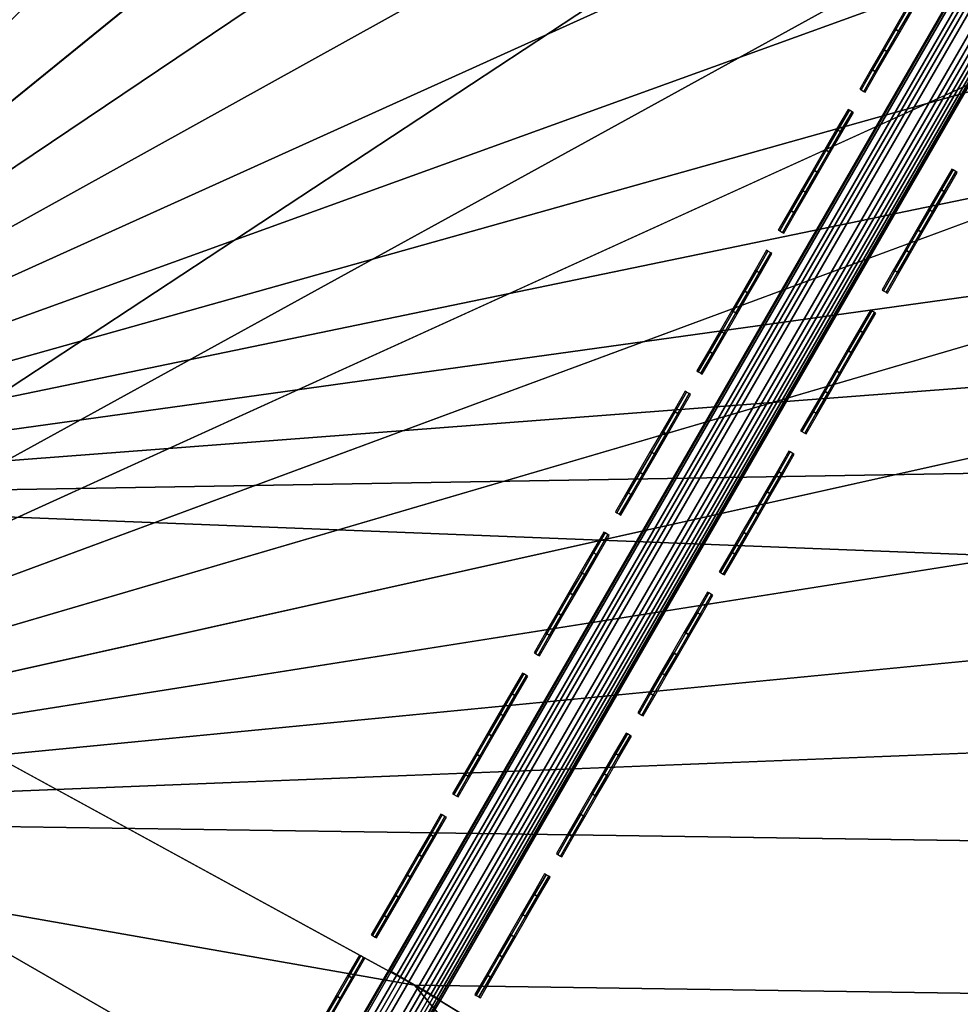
# Model space of a CAD drawing. Header units: inches. Extents: x 0 to 54.6, y -45.5 to 0.
# Tile 41 of 256: x 17.4 to 19, y -31.8 to -30.1. Entities that reach past the tile are written whole.
import ezdxf

# ---------------------------------------------------------------- set-up
doc = ezdxf.new("R2010")
doc.units = ezdxf.units.IN
doc.header["$LTSCALE"] = 0.03937
doc.header["$MEASUREMENT"] = 0
for name, color, linetype in [('A-FURN-3-ST', 151, 'Continuous'), ('A-FURN-3-ST-SEAM', 250, 'Continuous'), ('A-FURN-3-STITCH', 15, 'Continuous')]:
    doc.layers.add(name, color=color, linetype=linetype)

msp = doc.modelspace()

# ---------------------------------------------------------------- meshes
at = {"layer": 'A-FURN-3-ST'}
mesh = msp.add_polyface(dxfattribs=at)
corners = [(23.0629, -10.2733, 18), (22.4284, -9.6913, 17.9625), (21.0919, -9.4544, 18), (20.5052, -8.9224, 17.9625), (19.0918, -8.7091, 18), (22.6875, -9.0756, 17.45), (20.742, -8.2978, 17.45), (20.68, -8.4613, 17.6778), (22.6197, -9.2368, 17.6778), (20.5993, -8.6743, 17.8526), (22.5313, -9.4468, 17.8526), (22.5509, -9.4008, 5), (20.6173, -8.6277, 5), (22.6251, -9.2244, 5.0381), (36.7792, -17.9587, 5), (16.2872, -31.4568, 5), (14.7886, -30.727, 5), (28.1686, -12.1281, 5), (13.2573, -30.0683, 5), (26.329, -11.1521, 5), (24.4557, -10.2426, 5), (11.6968, -29.4823, 5), (10.1105, -28.9702, 5), (18.6572, -7.9243, 5), (8.5019, -28.5331, 5), (16.6732, -7.2916, 5), (6.8746, -28.172, 5), (14.6678, -6.7303, 5), (12.6436, -6.2412, 5), (5.2321, -27.8877, 5), (10.6032, -5.8249, 5), (8.5492, -5.4819, 5), (3.5781, -27.6808, 5), (6.4842, -5.2127, 5), (16.5622, -30.9235, 18), (30.6033, -14.2615, 18), (15.0378, -30.1812, 18), (26.9071, -12.1275, 18), (13.4803, -29.5113, 18), (25.0022, -11.1647, 18), (11.893, -28.9153, 18), (10.2795, -28.3945, 18), (8.6434, -27.95, 18), (17.0655, -8.0385, 18), (15.0157, -7.4435, 18), (6.9881, -27.5828, 18), (12.9453, -6.9249, 18), (5.3175, -27.2938, 18), (10.8571, -6.4834, 18), (8.7539, -6.1197, 18), (3.6351, -27.0835, 18), (6.6387, -5.8342, 18)]
mesh.append_faces([[corners[k] for k in face] for face in [(0, 1, 2), (2, 1, 3), (2, 3, 4), (5, 6, 7, 8), (8, 7, 9, 10), (10, 9, 3, 1), (11, 12, 13), (14, 15, 16), (17, 16, 18), (17, 18, 19), (19, 18, 20), (20, 18, 21), (20, 21, 11), (11, 21, 22), (11, 22, 12), (12, 22, 23), (23, 22, 24), (23, 24, 25), (25, 24, 26), (25, 26, 27), (27, 26, 28), (28, 26, 29), (28, 29, 30), (30, 29, 31), (31, 29, 32), (31, 32, 33), (34, 35, 36), (36, 37, 38), (38, 37, 39), (38, 39, 40), (40, 39, 0), (40, 0, 2), (40, 2, 41), (41, 2, 4), (41, 4, 42), (42, 4, 43), (42, 43, 44), (42, 44, 45), (45, 44, 46), (45, 46, 47), (47, 46, 48), (47, 48, 49), (47, 49, 50), (50, 49, 51)]])
mesh = msp.add_polyface(dxfattribs=at)
corners = [(39.0653, -20.7401, 18), (38.1606, -19.5417, 17.9625), (37.4714, -19.3205, 18), (36.58, -18.2032, 17.9625), (35.826, -17.9611, 18), (38.6738, -18.9573, 17.1847), (38.6985, -18.9291, 16.9), (37.072, -17.6007, 17.1847), (38.6013, -19.0398, 17.45), (37.0024, -17.6858, 17.45), (36.8919, -17.8212, 17.6778), (38.486, -19.1712, 17.6778), (36.7478, -17.9977, 17.8526), (38.3356, -19.3424, 17.8526), (38.6985, -18.9291, 5.5), (37.0957, -17.5717, 16.9), (38.6734, -18.9576, 5.3087), (37.0957, -17.5717, 5.5), (38.3683, -19.3045, 5), (36.9002, -17.8106, 5.0381), (38.4947, -19.1608, 5.0381), (20.555, -34.0562, 5), (19.1736, -33.1232, 5), (50.2339, -33.7088, 5), (17.75, -32.2561, 5), (49.1529, -31.9289, 5), (16.2872, -31.4568, 5), (48.0088, -30.1888, 5), (46.8032, -28.4908, 5), (45.5376, -26.8371, 5), (44.2135, -25.2298, 5), (42.8328, -23.6709, 5), (41.3971, -22.1625, 5), (39.9083, -20.7064, 5), (36.7792, -17.9587, 5), (14.7886, -30.727, 5), (35.1428, -16.6707, 5), (33.4614, -15.4421, 5), (31.7371, -14.2744, 5), (29.9721, -13.1693, 5), (28.1686, -12.1281, 5), (20.903, -33.5675, 18), (49.7143, -34.0088, 18), (19.498, -32.6185, 18), (48.6051, -32.1852, 18), (18.05, -31.7365, 18), (16.5622, -30.9235, 18), (47.429, -30.4041, 18), (46.1877, -28.6678, 18), (44.8828, -26.9787, 18), (43.5163, -25.3392, 18), (42.0898, -23.7515, 18), (40.6055, -22.2177, 18), (34.1312, -16.6636, 18), (32.3896, -15.4298, 18), (30.6033, -14.2615, 18), (15.0378, -30.1812, 18), (28.775, -13.1602, 18), (26.9071, -12.1275, 18)]
mesh.append_faces([[corners[k] for k in face] for face in [(0, 1, 2), (2, 1, 3), (2, 3, 4), (5, 6, 7), (8, 9, 10, 11), (11, 10, 12, 13), (13, 12, 3, 1), (6, 14, 15), (14, 16, 17), (18, 19, 20), (21, 22, 23), (23, 22, 24), (25, 24, 26), (25, 26, 27), (27, 26, 28), (28, 26, 29), (29, 26, 30), (30, 26, 31), (31, 26, 32), (32, 26, 33), (33, 26, 18), (18, 26, 34), (34, 35, 36), (36, 35, 37), (37, 35, 38), (38, 35, 39), (39, 35, 40), (41, 42, 43), (43, 44, 45), (45, 44, 46), (46, 44, 47), (46, 47, 48), (48, 49, 46), (46, 49, 50), (46, 50, 51), (51, 52, 46), (46, 52, 0), (46, 0, 2), (2, 4, 46), (46, 4, 53), (46, 53, 54), (54, 55, 46), (56, 55, 57), (56, 57, 58)]])
mesh = msp.add_polyface(dxfattribs=at)
corners = [(49.7143, -34.0088, 18), (49.9, -33.9013, 17.9789), (48.6051, -32.1852, 18), (48.8869, -32.0982, 17.9625), (47.749, -30.3675, 17.9625), (49.1112, -31.9564, 17.8526), (47.9681, -30.2178, 17.8526), (49.3037, -31.8347, 17.6778), (48.1562, -30.0892, 17.6778), (49.4515, -31.7413, 17.45), (48.3005, -29.9906, 17.45), (49.5444, -31.6826, 17.1847), (48.3912, -29.9286, 17.1847), (49.5761, -31.6626, 16.9), (50.0786, -33.798, 17.9162), (50.2432, -33.7027, 17.8146), (48.4222, -29.9075, 16.9), (47.176, -28.2171, 17.1847), (47.0875, -28.2823, 17.45), (46.9468, -28.386, 17.6778), (46.7635, -28.5212, 17.8526), (46.5499, -28.6786, 17.9625), (47.429, -30.4041, 18), (46.1877, -28.6678, 18), (45.2911, -27.0338, 17.9625), (47.2062, -28.1948, 16.9), (45.9002, -26.5501, 17.1847), (45.4989, -26.8688, 17.8526), (49.5761, -31.6626, 5.5), (48.4222, -29.9075, 5.5), (47.2062, -28.1948, 5.5), (45.9296, -26.5268, 16.9), (49.5438, -31.6827, 5.3087), (48.3906, -29.9287, 5.3087), (47.1754, -28.2172, 5.3087), (45.9296, -26.5268, 5.5), (46.8032, -28.4908, 5), (45.6875, -26.7183, 5.0381), (46.9573, -28.3775, 5.0381), (48.0088, -30.1888, 5), (48.1669, -30.081, 5.0381), (49.1529, -31.9289, 5), (49.3148, -31.8268, 5.0381), (49.452, -31.7404, 5.1464), (48.301, -29.9897, 5.1464), (47.088, -28.2814, 5.1464), (50.2339, -33.7088, 5), (17.75, -32.2561, 5), (19.498, -32.6185, 18)]
mesh.append_faces([[corners[k] for k in face] for face in [(0, 1, 2), (2, 1, 3), (2, 3, 4), (4, 3, 5, 6), (6, 5, 7, 8), (8, 7, 9, 10), (10, 9, 11, 12), (12, 11, 13), (3, 14, 5), (5, 15, 7), (13, 16, 12), (12, 16, 17), (12, 17, 18, 10), (10, 18, 19, 8), (8, 19, 20, 6), (6, 20, 21, 4), (4, 21, 22), (22, 21, 23), (23, 21, 24), (16, 25, 17), (17, 25, 26), (20, 27, 24, 21), (22, 2, 4), (13, 28, 16), (16, 28, 29), (16, 29, 25), (25, 29, 30), (25, 30, 31), (28, 32, 29), (29, 32, 33), (29, 33, 30), (30, 33, 34), (30, 34, 35), (36, 37, 38), (36, 38, 39), (39, 38, 40), (39, 40, 41), (41, 40, 42), (43, 42, 40, 44), (44, 40, 38, 45), (33, 32, 43, 44), (33, 44, 45, 34), (46, 47, 41), (48, 0, 2)]])
mesh = msp.add_polyface(dxfattribs=at)
corners = [(19.9557, -33.2594, 17.9625), (19.498, -32.6185, 18), (18.5998, -32.3931, 17.9625), (18.05, -31.7365, 18), (17.2064, -31.5886, 17.9625), (16.5622, -30.9235, 18), (15.7783, -30.8475, 17.9625), (15.0378, -30.1812, 18), (15.4356, -31.5458, 17.1847), (16.058, -31.9011, 16.9), (16.8327, -32.2708, 17.1847), (16.8855, -32.1744, 17.45), (15.484, -31.4471, 17.45), (16.9695, -32.0211, 17.6778), (15.561, -31.2902, 17.6778), (17.079, -31.8213, 17.8526), (15.6614, -31.0857, 17.8526), (17.5, -32.6891, 16.9), (18.1959, -33.0578, 17.1847), (18.253, -32.9639, 17.45), (18.3438, -32.8145, 17.6778), (18.4621, -32.6198, 17.8526), (18.9034, -33.5439, 16.9), (19.5223, -33.9053, 17.1847), (19.5836, -33.814, 17.45), (19.681, -33.6689, 17.6778), (19.8079, -33.4797, 17.8526), (18.9034, -33.5439, 5.5), (20.2652, -34.4637, 16.9), (17.5, -32.6891, 5.5), (16.058, -31.9011, 5.5), (14.5806, -31.1817, 5.5), (19.1736, -33.1232, 5), (19.0702, -33.2842, 5.0381), (17.75, -32.2561, 5), (17.6543, -32.4218, 5.0381), (16.1995, -31.6268, 5.0381), (17.5732, -32.5623, 5.1464), (16.1251, -31.7709, 5.1464), (17.519, -32.6561, 5.3087), (16.0754, -31.8673, 5.3087), (18.924, -33.5119, 5.3087), (20.2652, -34.4637, 5.5), (14.7089, -30.901, 5.0381), (16.2872, -31.4568, 5), (18.9826, -33.4207, 5.1464)]
mesh.append_faces([[corners[k] for k in face] for face in [(0, 1, 2), (2, 1, 3), (2, 3, 4), (4, 3, 5), (4, 5, 6), (6, 5, 7), (8, 9, 10), (8, 10, 11, 12), (12, 11, 13, 14), (14, 13, 15, 16), (16, 15, 4, 6), (9, 17, 10), (10, 17, 18), (10, 18, 19, 11), (11, 19, 20, 13), (13, 20, 21, 15), (15, 21, 2, 4), (17, 22, 18), (18, 22, 23), (18, 23, 24, 19), (19, 24, 25, 20), (20, 25, 26, 21), (21, 26, 0, 2), (27, 28, 22), (27, 22, 29), (29, 22, 17), (29, 17, 30), (30, 17, 9), (30, 9, 31), (32, 33, 34), (34, 33, 35), (34, 35, 36), (36, 35, 37, 38), (38, 37, 39, 40), (40, 39, 29), (29, 39, 27), (27, 39, 41), (27, 41, 42), (29, 30, 40), (40, 30, 31), (43, 44, 36), (44, 34, 36), (45, 41, 39, 37), (33, 45, 37, 35)]])
at = {"layer": 'A-FURN-3-ST-SEAM'}
mesh = msp.add_polyface(dxfattribs=at)
corners = [(21.6684, -25.5692, 18), (27.3369, -15.7434, 18.0191), (21.6623, -25.5656, 18.0255), (19.8809, -28.6653, 18), (19.8748, -28.6618, 18.0255), (18.0933, -31.7615, 18), (19.8206, -28.6305, 18.0459), (19.851, -28.6481, 18.0472), (21.6386, -25.5519, 18.0472), (21.6082, -25.5344, 18.0459), (27.2969, -15.7203, 18.05), (27.3135, -15.7299, 18.0462), (21.6522, -25.5598, 18.039), (27.3276, -15.738, 18.0354), (27.2804, -15.7108, 18.0462), (21.5953, -25.5269, 18.0362), (19.8077, -28.6231, 18.0362), (18.0069, -31.7116, 18.0045), (18.0111, -31.714, 18.0217), (19.7987, -28.6179, 18.0217), (19.7945, -28.6155, 18.0045), (21.5863, -25.5217, 18.0217), (21.5821, -25.5193, 18.0045), (21.5834, -25.5201, 17.9868), (19.7959, -28.6162, 17.9868), (18.0083, -31.7124, 17.9868), (19.8578, -28.652, 17.9563), (19.8434, -28.6437, 17.9505), (21.6309, -25.5475, 17.9505), (21.6454, -25.5559, 17.9563), (27.3135, -15.7299, 17.9538), (27.2969, -15.7203, 17.95), (21.6156, -25.5387, 17.9515), (27.2803, -15.7107, 17.9538), (21.6016, -25.5306, 17.9588), (27.2663, -15.7026, 17.9647), (27.3275, -15.738, 17.9646), (21.6573, -25.5627, 17.9675), (19.8698, -28.6589, 17.9675), (18.0903, -31.7598, 17.9826), (19.8779, -28.6636, 17.9826), (21.6655, -25.5674, 17.9826), (27.3402, -15.7453, 18), (27.3369, -15.7434, 17.9809), (19.828, -28.6348, 17.9515), (19.814, -28.6267, 17.9588), (19.8646, -28.6559, 18.039)]
mesh.append_faces([[corners[k] for k in face] for face in [(0, 1, 2), (0, 2, 3), (3, 2, 4), (3, 4, 5), (6, 7, 8, 9), (9, 8, 10), (11, 8, 12), (13, 12, 2), (9, 14, 15), (9, 15, 16, 6), (17, 18, 19, 20), (20, 19, 21, 22), (22, 23, 24, 20), (20, 24, 25, 17), (26, 27, 28, 29), (29, 28, 30), (31, 28, 32), (33, 32, 34), (35, 34, 23), (29, 36, 37), (29, 37, 38, 26), (3, 39, 40), (3, 40, 0), (0, 40, 41), (0, 41, 42), (43, 41, 37), (38, 37, 41, 40), (32, 28, 27, 44), (24, 23, 34, 45), (45, 34, 32, 44), (16, 15, 21, 19), (4, 2, 12, 46), (46, 12, 8, 7)]])
mesh = msp.add_polyface(dxfattribs=at)
corners = [(18.0933, -31.7615, 18), (19.8748, -28.6618, 18.0255), (18.0872, -31.758, 18.0255), (17.987, -31.9456, 17.979), (17.9784, -31.9464, 18.0041), (17.9223, -31.9185, 18.024), (17.9526, -31.9363, 18.0253), (18.0634, -31.7442, 18.0472), (18.033, -31.7267, 18.0459), (19.851, -28.6481, 18.0472), (19.8206, -28.6305, 18.0459), (19.8077, -28.6231, 18.0362), (18.0201, -31.7192, 18.0362), (17.9103, -31.9094, 18.0145), (17.9002, -31.8965, 17.9835), (17.9027, -31.9018, 18.0003), (18.0111, -31.714, 18.0217), (18.0069, -31.7116, 18.0045), (18.0083, -31.7124, 17.9868), (17.9033, -31.8943, 17.9661), (17.8004, -32.0726, 17.9041), (17.7956, -32.0777, 17.9204), (17.9682, -31.925, 17.9361), (17.9543, -31.9157, 17.9304), (18.0558, -31.7398, 17.9505), (18.0703, -31.7482, 17.9563), (19.8434, -28.6437, 17.9505), (19.8578, -28.652, 17.9563), (19.8698, -28.6589, 17.9675), (18.0822, -31.7551, 17.9675), (17.979, -31.9338, 17.9472), (17.9857, -31.941, 17.962), (18.0903, -31.7598, 17.9826), (19.8809, -28.6653, 18), (19.828, -28.6348, 17.9515), (18.0405, -31.731, 17.9515), (17.9388, -31.907, 17.9314), (19.8779, -28.6636, 17.9826), (17.9241, -31.9001, 17.9386), (18.0265, -31.7229, 17.9588), (19.814, -28.6267, 17.9588), (19.7959, -28.6162, 17.9868), (17.8393, -32.0795, 17.8714), (17.8239, -32.0738, 17.8782), (19.7987, -28.6179, 18.0217), (17.967, -31.9428, 18.0173), (18.0771, -31.7521, 18.039), (19.8646, -28.6559, 18.039)]
mesh.append_faces([[corners[k] for k in face] for face in [(0, 1, 2), (0, 2, 3), (3, 2, 4), (5, 6, 7, 8), (8, 7, 9, 10), (10, 11, 12, 8), (8, 12, 13, 5), (14, 15, 16, 17), (17, 18, 19, 14), (14, 19, 20, 21), (22, 23, 24, 25), (25, 24, 26, 27), (27, 28, 29, 25), (25, 29, 30, 22), (3, 31, 0), (0, 31, 32), (0, 32, 33), (34, 26, 24, 35), (35, 24, 23, 36), (31, 30, 29, 32), (32, 29, 28, 37), (36, 38, 39, 35), (35, 39, 40, 34), (38, 19, 18, 39), (39, 18, 41, 40), (38, 36, 42, 43), (19, 38, 43, 20), (15, 13, 12, 16), (16, 12, 11, 44), (6, 45, 46, 7), (7, 46, 47, 9), (45, 4, 2, 46), (46, 2, 1, 47)]])
mesh = msp.add_polyface(dxfattribs=at)
corners = [(16.2054, -31.6159, 17.7271), (17.6606, -32.411, 17.7271), (16.6501, -31.8285, 17.7208), (17.6699, -32.3949, 17.7207), (16.6569, -31.8156, 17.7078), (17.6772, -32.3822, 17.7077), (16.6609, -31.808, 17.6902), (17.6814, -32.3748, 17.6901), (17.682, -32.3739, 17.6706), (16.225, -31.5779, 17.6706), (15.6228, -31.2754, 17.6902), (15.6191, -31.2831, 17.7078), (15.6127, -31.2963, 17.7208), (14.7145, -30.8901, 17.7271), (14.7323, -30.8511, 17.6706), (14.5688, -30.7779, 17.6902), (14.5653, -30.7857, 17.7078), (14.5594, -30.7991, 17.7208), (16.6584, -31.8127, 17.6522), (17.6788, -32.3794, 17.6522), (17.6723, -32.3906, 17.6377), (16.6524, -31.8241, 17.6377), (17.6636, -32.4058, 17.6292), (16.6443, -31.8396, 17.6292), (17.6539, -32.4226, 17.628), (16.1993, -31.6278, 17.628), (15.6072, -31.3076, 17.6292), (14.709, -30.9022, 17.628), (15.6205, -31.2802, 17.6522), (15.6148, -31.2918, 17.6377), (14.5543, -30.8106, 17.6292), (14.5614, -30.7946, 17.6377), (14.5667, -30.7828, 17.6522), (17.6447, -32.4386, 17.6344), (16.624, -31.8776, 17.6379), (15.5882, -31.3463, 17.6379), (16.6174, -31.8903, 17.6553), (15.582, -31.3592, 17.6553), (16.6149, -31.895, 17.6772), (15.5797, -31.3639, 17.6772), (16.6169, -31.8912, 17.698), (15.5816, -31.36, 17.698), (16.6228, -31.88, 17.7151), (15.5871, -31.3487, 17.7151), (16.6314, -31.8636, 17.7254), (15.5951, -31.332, 17.7254), (17.6509, -32.4278, 17.7259), (17.6421, -32.443, 17.7174), (17.6356, -32.4542, 17.7027), (17.6325, -32.4597, 17.6843), (17.6374, -32.4512, 17.6473), (17.6331, -32.4586, 17.6648), (14.5431, -30.8354, 17.7254), (14.5355, -30.8523, 17.7151), (14.5304, -30.8638, 17.698), (14.5287, -30.8678, 17.6772), (14.5308, -30.863, 17.6553), (14.5366, -30.8499, 17.6379)]
mesh.append_faces([[corners[k] for k in face] for face in [(0, 1, 2), (2, 1, 3), (2, 3, 4), (4, 3, 5), (4, 5, 6), (6, 5, 7), (6, 7, 8), (8, 9, 6), (6, 9, 10), (6, 10, 11, 4), (4, 11, 12, 2), (2, 12, 0), (0, 12, 13), (14, 10, 9), (11, 10, 15, 16), (12, 11, 16, 17), (9, 8, 18), (18, 8, 19), (18, 19, 20), (18, 20, 21), (21, 20, 22), (21, 22, 23), (23, 22, 24), (23, 24, 25), (23, 25, 26), (26, 25, 27), (28, 14, 9), (28, 9, 18), (28, 18, 21, 29), (29, 21, 23, 26), (29, 26, 30, 31), (28, 29, 31, 32), (24, 33, 25), (25, 33, 34), (25, 34, 35), (35, 34, 36, 37), (37, 36, 38, 39), (39, 38, 40, 41), (41, 40, 42, 43), (43, 42, 44, 45), (45, 44, 0), (0, 44, 1), (1, 44, 46), (46, 44, 47), (47, 44, 42), (47, 42, 48), (48, 42, 40), (48, 40, 49), (49, 40, 38), (49, 38, 36), (33, 50, 34), (34, 50, 51), (34, 51, 36), (36, 51, 49), (0, 13, 45), (45, 52, 53, 43), (43, 53, 54, 41), (39, 55, 56, 37), (37, 56, 57, 35), (27, 25, 35)]])
at = {"layer": 'A-FURN-3-STITCH'}
mesh = msp.add_polymesh((7, 4), dxfattribs=at)
for k, corner in enumerate([(18.7922, -30.2417, 18.0001), (18.7945, -30.243, 18), (18.799, -30.2456, 18), (18.8012, -30.2469, 18.0001), (18.8114, -30.2085, 18.0077), (18.8136, -30.2098, 18.0122), (18.8181, -30.2124, 18.0122), (18.8204, -30.2137, 18.0077), (18.8308, -30.1749, 18.0123), (18.8331, -30.1762, 18.0168), (18.8376, -30.1788, 18.0168), (18.8398, -30.1801, 18.0123), (18.8503, -30.141, 18.0138), (18.8526, -30.1423, 18.0183), (18.8571, -30.1449, 18.0183), (18.8594, -30.1462, 18.0138), (18.8699, -30.1072, 18.0123), (18.8721, -30.1085, 18.0168), (18.8766, -30.1111, 18.0168), (18.8789, -30.1124, 18.0123), (18.8893, -30.0736, 18.0077), (18.8915, -30.0749, 18.0122), (18.896, -30.0775, 18.0122), (18.8983, -30.0788, 18.0077), (18.9085, -30.0404, 18.0001), (18.9107, -30.0417, 18.0001), (18.9152, -30.0443, 18.0001), (18.9175, -30.0456, 18.0001)]):
    mesh.set_mesh_vertex(divmod(k, 4), corner)
mesh = msp.add_polymesh((7, 4), dxfattribs=at)
for k, corner in enumerate([(18.6564, -30.4769, 18.0001), (18.6587, -30.4782, 18), (18.6632, -30.4808, 18), (18.6655, -30.4821, 18.0001), (18.6756, -30.4436, 18.0077), (18.6779, -30.445, 18.0122), (18.6824, -30.4476, 18.0122), (18.6846, -30.4489, 18.0077), (18.695, -30.41, 18.0123), (18.6973, -30.4113, 18.0168), (18.7018, -30.4139, 18.0168), (18.7041, -30.4152, 18.0123), (18.7146, -30.3762, 18.0138), (18.7168, -30.3775, 18.0183), (18.7213, -30.3801, 18.0183), (18.7236, -30.3814, 18.0138), (18.7341, -30.3423, 18.0123), (18.7364, -30.3436, 18.0168), (18.7409, -30.3463, 18.0168), (18.7431, -30.3476, 18.0123), (18.7535, -30.3087, 18.0077), (18.7558, -30.31, 18.0122), (18.7603, -30.3126, 18.0122), (18.7625, -30.3139, 18.0077), (18.7727, -30.2755, 18.0001), (18.7749, -30.2768, 18.0001), (18.7795, -30.2794, 18.0001), (18.7817, -30.2807, 18.0001)]):
    mesh.set_mesh_vertex(divmod(k, 4), corner)
mesh = msp.add_polymesh((7, 4), dxfattribs=at)
for k, corner in enumerate([(18.8294, -30.5767, 18.0001), (18.8316, -30.578, 18), (18.8361, -30.5806, 18), (18.8384, -30.5819, 18.0001), (18.8485, -30.5435, 18.0077), (18.8508, -30.5448, 18.0122), (18.8553, -30.5474, 18.0122), (18.8576, -30.5487, 18.0077), (18.868, -30.5099, 18.0123), (18.8702, -30.5112, 18.0168), (18.8747, -30.5138, 18.0168), (18.877, -30.5151, 18.0123), (18.8875, -30.476, 18.0138), (18.8897, -30.4773, 18.0183), (18.8943, -30.4799, 18.0183), (18.8965, -30.4812, 18.0138), (18.907, -30.4422, 18.0123), (18.9093, -30.4435, 18.0168), (18.9138, -30.4461, 18.0168), (18.916, -30.4474, 18.0123), (18.9264, -30.4086, 18.0077), (18.9287, -30.4099, 18.0122), (18.9332, -30.4125, 18.0122), (18.9355, -30.4138, 18.0077), (18.9456, -30.3753, 18.0001), (18.9479, -30.3766, 18.0001), (18.9524, -30.3792, 18.0001), (18.9546, -30.3806, 18.0001)]):
    mesh.set_mesh_vertex(divmod(k, 4), corner)
mesh = msp.add_polymesh((7, 4), dxfattribs=at)
for k, corner in enumerate([(18.5207, -30.712, 18.0001), (18.5229, -30.7133, 18), (18.5274, -30.7159, 18), (18.5297, -30.7172, 18.0001), (18.5399, -30.6788, 18.0077), (18.5421, -30.6801, 18.0122), (18.5466, -30.6827, 18.0122), (18.5489, -30.684, 18.0077), (18.5593, -30.6452, 18.0123), (18.5615, -30.6465, 18.0168), (18.566, -30.6491, 18.0168), (18.5683, -30.6504, 18.0123), (18.5788, -30.6113, 18.0138), (18.5811, -30.6126, 18.0183), (18.5856, -30.6152, 18.0183), (18.5878, -30.6165, 18.0138), (18.5983, -30.5775, 18.0123), (18.6006, -30.5788, 18.0168), (18.6051, -30.5814, 18.0168), (18.6074, -30.5827, 18.0123), (18.6178, -30.5439, 18.0077), (18.62, -30.5452, 18.0122), (18.6245, -30.5478, 18.0122), (18.6268, -30.5491, 18.0077), (18.6369, -30.5107, 18.0001), (18.6392, -30.512, 18.0001), (18.6437, -30.5146, 18.0001), (18.6459, -30.5159, 18.0001)]):
    mesh.set_mesh_vertex(divmod(k, 4), corner)
mesh = msp.add_polymesh((7, 4), dxfattribs=at)
for k, corner in enumerate([(18.6936, -30.8119, 18.0001), (18.6959, -30.8132, 18), (18.7004, -30.8158, 18), (18.7026, -30.8171, 18.0001), (18.7128, -30.7786, 18.0077), (18.715, -30.7799, 18.0122), (18.7195, -30.7825, 18.0122), (18.7218, -30.7838, 18.0077), (18.7322, -30.745, 18.0123), (18.7344, -30.7463, 18.0168), (18.739, -30.7489, 18.0168), (18.7412, -30.7502, 18.0123), (18.7517, -30.7112, 18.0138), (18.754, -30.7125, 18.0183), (18.7585, -30.7151, 18.0183), (18.7607, -30.7164, 18.0138), (18.7713, -30.6773, 18.0123), (18.7735, -30.6786, 18.0168), (18.778, -30.6812, 18.0168), (18.7803, -30.6825, 18.0123), (18.7907, -30.6437, 18.0077), (18.7929, -30.645, 18.0122), (18.7974, -30.6476, 18.0122), (18.7997, -30.6489, 18.0077), (18.8099, -30.6105, 18.0001), (18.8121, -30.6118, 18.0001), (18.8166, -30.6144, 18.0001), (18.8189, -30.6157, 18.0001)]):
    mesh.set_mesh_vertex(divmod(k, 4), corner)
mesh = msp.add_polymesh((7, 4), dxfattribs=at)
for k, corner in enumerate([(18.3849, -30.9472, 18.0001), (18.3872, -30.9485, 18), (18.3917, -30.9511, 18), (18.3939, -30.9524, 18.0001), (18.4041, -30.914, 18.0077), (18.4063, -30.9153, 18.0122), (18.4109, -30.9179, 18.0122), (18.4131, -30.9192, 18.0077), (18.4235, -30.8803, 18.0123), (18.4258, -30.8816, 18.0168), (18.4303, -30.8842, 18.0168), (18.4325, -30.8855, 18.0123), (18.443, -30.8465, 18.0138), (18.4453, -30.8478, 18.0183), (18.4498, -30.8504, 18.0183), (18.4521, -30.8517, 18.0138), (18.4626, -30.8126, 18.0123), (18.4648, -30.814, 18.0168), (18.4693, -30.8166, 18.0168), (18.4716, -30.8179, 18.0123), (18.482, -30.779, 18.0077), (18.4842, -30.7803, 18.0122), (18.4888, -30.7829, 18.0122), (18.491, -30.7842, 18.0077), (18.5012, -30.7458, 18.0001), (18.5034, -30.7471, 18.0001), (18.5079, -30.7497, 18.0001), (18.5102, -30.751, 18.0001)]):
    mesh.set_mesh_vertex(divmod(k, 4), corner)
mesh = msp.add_polymesh((7, 4), dxfattribs=at)
for k, corner in enumerate([(18.5578, -31.047, 18.0001), (18.5601, -31.0483, 18), (18.5646, -31.0509, 18), (18.5669, -31.0522, 18.0001), (18.577, -31.0138, 18.0077), (18.5793, -31.0151, 18.0122), (18.5838, -31.0177, 18.0122), (18.586, -31.019, 18.0077), (18.5964, -30.9802, 18.0123), (18.5987, -30.9815, 18.0168), (18.6032, -30.9841, 18.0168), (18.6054, -30.9854, 18.0123), (18.616, -30.9463, 18.0138), (18.6182, -30.9476, 18.0183), (18.6227, -30.9502, 18.0183), (18.625, -30.9515, 18.0138), (18.6355, -30.9125, 18.0123), (18.6378, -30.9138, 18.0168), (18.6423, -30.9164, 18.0168), (18.6445, -30.9177, 18.0123), (18.6549, -30.8789, 18.0077), (18.6572, -30.8802, 18.0122), (18.6617, -30.8828, 18.0122), (18.6639, -30.8841, 18.0077), (18.6741, -30.8456, 18.0001), (18.6763, -30.8469, 18.0001), (18.6809, -30.8496, 18.0001), (18.6831, -30.8509, 18.0001)]):
    mesh.set_mesh_vertex(divmod(k, 4), corner)
mesh = msp.add_polymesh((7, 4), dxfattribs=at)
for k, corner in enumerate([(18.2491, -31.1823, 18.0001), (18.2514, -31.1836, 18), (18.2559, -31.1862, 18), (18.2582, -31.1875, 18.0001), (18.2683, -31.1491, 18.0077), (18.2706, -31.1504, 18.0122), (18.2751, -31.153, 18.0122), (18.2773, -31.1543, 18.0077), (18.2877, -31.1155, 18.0123), (18.29, -31.1168, 18.0168), (18.2945, -31.1194, 18.0168), (18.2968, -31.1207, 18.0123), (18.3073, -31.0816, 18.0138), (18.3095, -31.0829, 18.0183), (18.314, -31.0855, 18.0183), (18.3163, -31.0868, 18.0138), (18.3268, -31.0478, 18.0123), (18.3291, -31.0491, 18.0168), (18.3336, -31.0517, 18.0168), (18.3358, -31.053, 18.0123), (18.3462, -31.0142, 18.0077), (18.3485, -31.0155, 18.0122), (18.353, -31.0181, 18.0122), (18.3552, -31.0194, 18.0077), (18.3654, -30.981, 18.0001), (18.3677, -30.9823, 18.0001), (18.3722, -30.9849, 18.0001), (18.3744, -30.9862, 18.0001)]):
    mesh.set_mesh_vertex(divmod(k, 4), corner)
mesh = msp.add_polymesh((7, 4), dxfattribs=at)
for k, corner in enumerate([(18.4221, -31.2822, 18.0001), (18.4243, -31.2835, 18), (18.4288, -31.2861, 18), (18.4311, -31.2874, 18.0001), (18.4412, -31.2489, 18.0077), (18.4435, -31.2502, 18.0122), (18.448, -31.2528, 18.0122), (18.4503, -31.2542, 18.0077), (18.4607, -31.2153, 18.0123), (18.4629, -31.2166, 18.0168), (18.4674, -31.2192, 18.0168), (18.4697, -31.2205, 18.0123), (18.4802, -31.1815, 18.0138), (18.4825, -31.1828, 18.0183), (18.487, -31.1854, 18.0183), (18.4892, -31.1867, 18.0138), (18.4997, -31.1476, 18.0123), (18.502, -31.1489, 18.0168), (18.5065, -31.1515, 18.0168), (18.5088, -31.1528, 18.0123), (18.5192, -31.114, 18.0077), (18.5214, -31.1153, 18.0122), (18.5259, -31.1179, 18.0122), (18.5282, -31.1192, 18.0077), (18.5383, -31.0808, 18.0001), (18.5406, -31.0821, 18.0001), (18.5451, -31.0847, 18.0001), (18.5473, -31.086, 18.0001)]):
    mesh.set_mesh_vertex(divmod(k, 4), corner)
mesh = msp.add_polymesh((7, 4), dxfattribs=at)
for k, corner in enumerate([(18.1134, -31.4175, 18.0001), (18.1156, -31.4188, 18), (18.1201, -31.4214, 18), (18.1224, -31.4227, 18.0001), (18.1326, -31.3843, 18.0077), (18.1348, -31.3856, 18.0122), (18.1393, -31.3882, 18.0122), (18.1416, -31.3895, 18.0077), (18.152, -31.3506, 18.0123), (18.1542, -31.3519, 18.0168), (18.1587, -31.3545, 18.0168), (18.161, -31.3558, 18.0123), (18.1715, -31.3168, 18.0138), (18.1738, -31.3181, 18.0183), (18.1783, -31.3207, 18.0183), (18.1805, -31.322, 18.0138), (18.191, -31.283, 18.0123), (18.1933, -31.2843, 18.0168), (18.1978, -31.2869, 18.0168), (18.2001, -31.2882, 18.0123), (18.2105, -31.2493, 18.0077), (18.2127, -31.2506, 18.0122), (18.2172, -31.2532, 18.0122), (18.2195, -31.2545, 18.0077), (18.2296, -31.2161, 18.0001), (18.2319, -31.2174, 18.0001), (18.2364, -31.22, 18.0001), (18.2387, -31.2213, 18.0001)]):
    mesh.set_mesh_vertex(divmod(k, 4), corner)
mesh = msp.add_polymesh((7, 4), dxfattribs=at)
for k, corner in enumerate([(18.2863, -31.5173, 18.0001), (18.2886, -31.5186, 18), (18.2931, -31.5212, 18), (18.2953, -31.5225, 18.0001), (18.3055, -31.4841, 18.0077), (18.3077, -31.4854, 18.0122), (18.3122, -31.488, 18.0122), (18.3145, -31.4893, 18.0077), (18.3249, -31.4505, 18.0123), (18.3272, -31.4518, 18.0168), (18.3317, -31.4544, 18.0168), (18.3339, -31.4557, 18.0123), (18.3444, -31.4166, 18.0138), (18.3467, -31.4179, 18.0183), (18.3512, -31.4205, 18.0183), (18.3535, -31.4218, 18.0138), (18.364, -31.3828, 18.0123), (18.3662, -31.3841, 18.0168), (18.3707, -31.3867, 18.0168), (18.373, -31.388, 18.0123), (18.3834, -31.3492, 18.0077), (18.3856, -31.3505, 18.0122), (18.3901, -31.3531, 18.0122), (18.3924, -31.3544, 18.0077), (18.4026, -31.316, 18.0001), (18.4048, -31.3173, 18.0001), (18.4093, -31.3199, 18.0001), (18.4116, -31.3212, 18.0001)]):
    mesh.set_mesh_vertex(divmod(k, 4), corner)
mesh = msp.add_polymesh((7, 4), dxfattribs=at)
for k, corner in enumerate([(17.9776, -31.6526, 18.0001), (17.9799, -31.6539, 18), (17.9844, -31.6565, 18), (17.9866, -31.6578, 18.0001), (17.9968, -31.6194, 18.0077), (17.999, -31.6207, 18.0122), (18.0036, -31.6233, 18.0122), (18.0058, -31.6246, 18.0077), (18.0162, -31.5858, 18.0123), (18.0185, -31.5871, 18.0168), (18.023, -31.5897, 18.0168), (18.0252, -31.591, 18.0123), (18.0357, -31.5519, 18.0138), (18.038, -31.5532, 18.0183), (18.0425, -31.5558, 18.0183), (18.0448, -31.5571, 18.0138), (18.0553, -31.5181, 18.0123), (18.0575, -31.5194, 18.0168), (18.062, -31.522, 18.0168), (18.0643, -31.5233, 18.0123), (18.0747, -31.4845, 18.0077), (18.0769, -31.4858, 18.0122), (18.0815, -31.4884, 18.0122), (18.0837, -31.4897, 18.0077), (18.0939, -31.4513, 18.0001), (18.0961, -31.4526, 18.0001), (18.1006, -31.4552, 18.0001), (18.1029, -31.4565, 18.0001)]):
    mesh.set_mesh_vertex(divmod(k, 4), corner)
mesh = msp.add_polymesh((7, 4), dxfattribs=at)
for k, corner in enumerate([(18.1505, -31.7525, 18.0001), (18.1528, -31.7538, 18), (18.1573, -31.7564, 18), (18.1596, -31.7577, 18.0001), (18.1697, -31.7192, 18.0077), (18.172, -31.7205, 18.0122), (18.1765, -31.7232, 18.0122), (18.1787, -31.7245, 18.0077), (18.1891, -31.6856, 18.0123), (18.1914, -31.6869, 18.0168), (18.1959, -31.6895, 18.0168), (18.1982, -31.6908, 18.0123), (18.2087, -31.6518, 18.0138), (18.2109, -31.6531, 18.0183), (18.2154, -31.6557, 18.0183), (18.2177, -31.657, 18.0138), (18.2282, -31.6179, 18.0123), (18.2305, -31.6192, 18.0168), (18.235, -31.6218, 18.0168), (18.2372, -31.6232, 18.0123), (18.2476, -31.5843, 18.0077), (18.2499, -31.5856, 18.0122), (18.2544, -31.5882, 18.0122), (18.2566, -31.5895, 18.0077), (18.2668, -31.5511, 18.0001), (18.2691, -31.5524, 18.0001), (18.2736, -31.555, 18.0001), (18.2758, -31.5563, 18.0001)]):
    mesh.set_mesh_vertex(divmod(k, 4), corner)
mesh = msp.add_polymesh((7, 4), dxfattribs=at)
for k, corner in enumerate([(17.8426, -31.8866, 17.9745), (17.8448, -31.8879, 17.9745), (17.8493, -31.8905, 17.9745), (17.8516, -31.8918, 17.9745), (17.8612, -31.8543, 17.9863), (17.8632, -31.856, 17.9908), (17.8677, -31.8586, 17.9908), (17.8702, -31.8595, 17.9863), (17.8802, -31.8213, 17.9951), (17.8822, -31.823, 17.9996), (17.8868, -31.8256, 17.9996), (17.8893, -31.8265, 17.9951), (17.8996, -31.7878, 18.001), (17.9016, -31.7895, 18.0054), (17.9061, -31.7921, 18.0054), (17.9086, -31.793, 18.001), (17.9191, -31.754, 18.0037), (17.9211, -31.7557, 18.0082), (17.9256, -31.7584, 18.0082), (17.9281, -31.7592, 18.0037), (17.9386, -31.7202, 18.0034), (17.9406, -31.7219, 18.0079), (17.9451, -31.7245, 18.0079), (17.9476, -31.7254, 18.0034), (17.9581, -31.6864, 18.0001), (17.9604, -31.6877, 18.0001), (17.9649, -31.6903, 18.0001), (17.9671, -31.6916, 18.0001)]):
    mesh.set_mesh_vertex(divmod(k, 4), corner)

doc.saveas('drawing.dxf')
